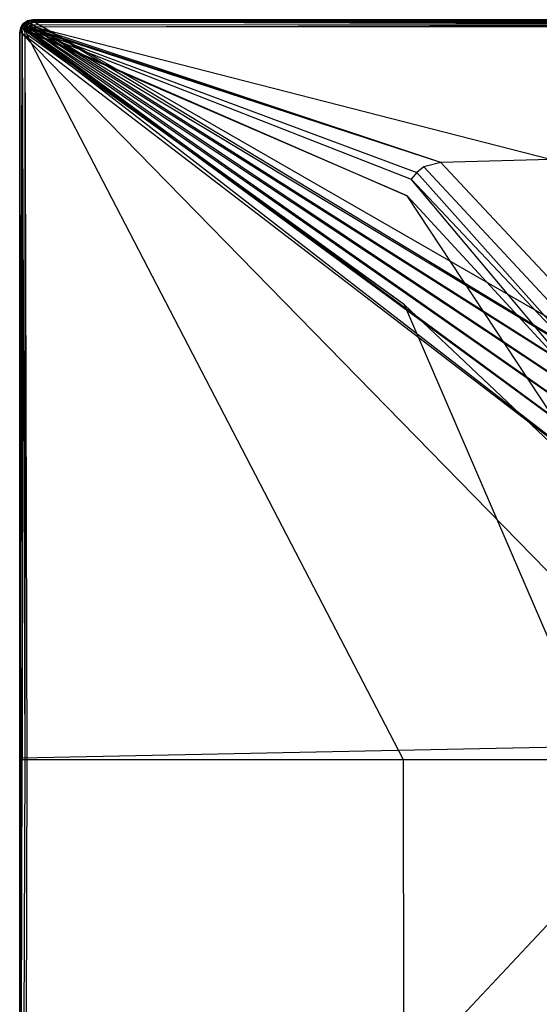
# Model space of a CAD drawing. Extents: x 0 to 1.2, y -0.9 to 0.
# Tile 2 of 18: x 0 to 0.32, y -0.6 to 0. Entities that reach past the tile are written whole.
import ezdxf

# ---------------------------------------------------------------- set-up
doc = ezdxf.new("R2010")
doc.units = 0
doc.layers.add('L1_WANNE_0_N_6230N4____REPLACEM', color=7, linetype='CONTINUOUS')

msp = doc.modelspace()

# ---------------------------------------------------------------- linework, layer by layer
at = {"layer": 'L1_WANNE_0_N_6230N4____REPLACEM', "color": 8}
for points, invisible_edges in [([(0.007686, -0.000503, 0.037135), (0.600002, 0, 0.035119), (0.007986, -0.000003, 0.035013), (0.007686, -0.000503, 0.037135)], 14), ([(0.600002, -0.0005, 0.037135), (0.600002, 0, 0.035119), (0.007686, -0.000503, 0.037135), (0.600002, -0.0005, 0.037135)], 14), ([(0.007986, -0.000003, 0.033422), (0.600002, 0, 0.000897), (0.007986, -0.000003, 0.000897), (0.007986, -0.000003, 0.033422)], 13), ([(0.600002, 0, 0.000897), (0.007986, -0.000003, 0.033422), (0.600002, 0, 0.033528), (0.600002, 0, 0.000897)], 14), ([(0.007986, -0.000003, 0.000897), (0.600002, 0), (0.007986, -0.000003), (0.007986, -0.000003, 0.000897)], 13), ([(0.600002, 0), (0.007986, -0.000003, 0.000897), (0.600002, 0, 0.000897), (0.600002, 0)], 14), ([(0.007986, -0.000003, 0.035013), (0.600002, 0, 0.033528), (0.007986, -0.000003, 0.033422), (0.007986, -0.000003, 0.035013)], 13), ([(0.600002, 0, 0.033528), (0.007986, -0.000003, 0.035013), (0.600002, 0, 0.035119), (0.600002, 0, 0.033528)], 14), ([(0.600002, 0), (0.008083, -0.000904), (0.007986, -0.000003), (0.600002, 0)], 13), ([(0.008083, -0.000904), (0.600002, 0), (0.600002, -0.000901), (0.008083, -0.000904)], 14), ([(0.0006, -0.004904, 0.035013), (0.000002, -0.008004, 0.035013), (0.000401, -0.007704, 0.037135), (0.0006, -0.004904, 0.035013)], 14), ([(0.0006, -0.004904, 0.033422), (0.000002, -0.008004, 0.000897), (0.000002, -0.008004, 0.033422), (0.0006, -0.004904, 0.033422)], 13), ([(0.000002, -0.008004, 0.000897), (0.0006, -0.004904, 0.033422), (0.0006, -0.004904, 0.000897), (0.000002, -0.008004, 0.000897)], 14), ([(0.0006, -0.004904, 0.000897), (0.000002, -0.008004), (0.000002, -0.008004, 0.000897), (0.0006, -0.004904, 0.000897)], 13), ([(0.000002, -0.008004), (0.0006, -0.004904, 0.000897), (0.0006, -0.004904), (0.000002, -0.008004)], 14), ([(0.0006, -0.004904, 0.035013), (0.000002, -0.008004, 0.033422), (0.000002, -0.008004, 0.035013), (0.0006, -0.004904, 0.035013)], 13), ([(0.000002, -0.008004, 0.033422), (0.0006, -0.004904, 0.035013), (0.0006, -0.004904, 0.033422), (0.000002, -0.008004, 0.033422)], 14), ([(0.0006, -0.004904), (0.000902, -0.00809), (0.000002, -0.008004), (0.0006, -0.004904)], 13), ([(0.0006, -0.004904, 0.035013), (0.000401, -0.007704, 0.037135), (0.001099, -0.005004, 0.037347), (0.0006, -0.004904, 0.035013)], 14), ([(0.001099, -0.005004, 0.037347), (0.000401, -0.007704, 0.037135), (0.001598, -0.007504, 0.038833), (0.001099, -0.005004, 0.037347)], 14), ([(0.001299, -0.003504, 0.033422), (0.0006, -0.004904, 0.000897), (0.0006, -0.004904, 0.033422), (0.001299, -0.003504, 0.033422)], 14), ([(0.001299, -0.003504, 0.033422), (0.001299, -0.003604, 0.000897), (0.0006, -0.004904, 0.000897), (0.001299, -0.003504, 0.033422)], 14), ([(0.001299, -0.003504, 0.035013), (0.0006, -0.004904, 0.035013), (0.001798, -0.003804, 0.037454), (0.001299, -0.003504, 0.035013)], 14), ([(0.001299, -0.003504, 0.035013), (0.0006, -0.004904, 0.033422), (0.0006, -0.004904, 0.035013), (0.001299, -0.003504, 0.035013)], 13), ([(0.0006, -0.004904, 0.033422), (0.001299, -0.003504, 0.035013), (0.001299, -0.003504, 0.033422), (0.0006, -0.004904, 0.033422)], 14), ([(0.001299, -0.003604, 0.000897), (0.0006, -0.004904), (0.0006, -0.004904, 0.000897), (0.001299, -0.003604, 0.000897)], 13), ([(0.0006, -0.004904), (0.001299, -0.003604, 0.000897), (0.001299, -0.003604), (0.0006, -0.004904)], 14), ([(0.001299, -0.003604), (0.001459, -0.005209), (0.0006, -0.004904), (0.001299, -0.003604)], 13), ([(0.001798, -0.003804, 0.037454), (0.0006, -0.004904, 0.035013), (0.001099, -0.005004, 0.037347), (0.001798, -0.003804, 0.037454)], 14), ([(0.000902, -0.00809), (0.0006, -0.004904), (0.001459, -0.005209), (0.000902, -0.00809)], 14), ([(0.001459, -0.005209), (0.423644, -0.332196), (0.000902, -0.00809), (0.001459, -0.005209)], 13), ([(0.001798, -0.003804, 0.037454), (0.001099, -0.005004, 0.037347), (0.002896, -0.004504, 0.039045), (0.001798, -0.003804, 0.037454)], 14), ([(0.002896, -0.004504, 0.039045), (0.001099, -0.005004, 0.037347), (0.002297, -0.005404, 0.039045), (0.002896, -0.004504, 0.039045)], 14), ([(0.001099, -0.005004, 0.037347), (0.001598, -0.007504, 0.038833), (0.002297, -0.005404, 0.039045), (0.001099, -0.005004, 0.037347)], 14), ([(0.002297, -0.002403, 0.035013), (0.001299, -0.003504, 0.033422), (0.001299, -0.003504, 0.035013), (0.002297, -0.002403, 0.035013)], 13), ([(0.001299, -0.003504, 0.033422), (0.002297, -0.002403, 0.035013), (0.002297, -0.002403, 0.033422), (0.001299, -0.003504, 0.033422)], 14), ([(0.002297, -0.002403, 0.000897), (0.001299, -0.003604, 0.000897), (0.001299, -0.003504, 0.033422), (0.002297, -0.002403, 0.000897)], 14), ([(0.002297, -0.002403, 0.000897), (0.001299, -0.003504, 0.033422), (0.002297, -0.002403, 0.033422), (0.002297, -0.002403, 0.000897)], 14), ([(0.002297, -0.002403, 0.035013), (0.001299, -0.003504, 0.035013), (0.002696, -0.002804, 0.03756), (0.002297, -0.002403, 0.035013)], 14), ([(0.002297, -0.002403, 0.000897), (0.001299, -0.003604), (0.001299, -0.003604, 0.000897), (0.002297, -0.002403, 0.000897)], 13), ([(0.001299, -0.003604), (0.002297, -0.002403, 0.000897), (0.002297, -0.002403), (0.001299, -0.003604)], 14), ([(0.002297, -0.002403), (0.002049, -0.00411), (0.001299, -0.003604), (0.002297, -0.002403)], 13), ([(0.002696, -0.002804, 0.03756), (0.001299, -0.003504, 0.035013), (0.001798, -0.003804, 0.037454), (0.002696, -0.002804, 0.03756)], 14), ([(0.001459, -0.005209), (0.001299, -0.003604), (0.002049, -0.00411), (0.001459, -0.005209)], 14), ([(0.002049, -0.00411), (0.431728, -0.320914), (0.001459, -0.005209), (0.002049, -0.00411)], 13), ([(0.423644, -0.332196), (0.001459, -0.005209), (0.431728, -0.320914), (0.423644, -0.332196)], 14), ([(0.003195, -0.007504, 0.039894), (0.002297, -0.005404, 0.039045), (0.001598, -0.007504, 0.038833), (0.003195, -0.007504, 0.039894)], 14), ([(0.002896, -0.004504, 0.039045), (0.002696, -0.002804, 0.03756), (0.001798, -0.003804, 0.037454), (0.002896, -0.004504, 0.039045)], 14), ([(0.002049, -0.00411), (0.002297, -0.002403), (0.002937, -0.003042), (0.002049, -0.00411)], 14), ([(0.002937, -0.003042), (0.440532, -0.310186), (0.002049, -0.00411), (0.002937, -0.003042)], 13), ([(0.431728, -0.320914), (0.002049, -0.00411), (0.440532, -0.310186), (0.431728, -0.320914)], 14), ([(0.002696, -0.002804, 0.03756), (0.003495, -0.001403, 0.035013), (0.002297, -0.002403, 0.035013), (0.002696, -0.002804, 0.03756)], 14), ([(0.002297, -0.002403, 0.033422), (0.003495, -0.001403, 0.000897), (0.002297, -0.002403, 0.000897), (0.002297, -0.002403, 0.033422)], 13), ([(0.003495, -0.001403, 0.000897), (0.002297, -0.002403, 0.033422), (0.003495, -0.001403, 0.033422), (0.003495, -0.001403, 0.000897)], 14), ([(0.002297, -0.002403, 0.000897), (0.003495, -0.001403), (0.002297, -0.002403), (0.002297, -0.002403, 0.000897)], 13), ([(0.003495, -0.001403), (0.002297, -0.002403, 0.000897), (0.003495, -0.001403, 0.000897), (0.003495, -0.001403)], 14), ([(0.002297, -0.002403, 0.035013), (0.003495, -0.001403, 0.033422), (0.002297, -0.002403, 0.033422), (0.002297, -0.002403, 0.035013)], 13), ([(0.003495, -0.001403, 0.033422), (0.002297, -0.002403, 0.035013), (0.003495, -0.001403, 0.035013), (0.003495, -0.001403, 0.033422)], 14), ([(0.003495, -0.001403), (0.002937, -0.003042), (0.002297, -0.002403), (0.003495, -0.001403)], 13), ([(0.003794, -0.006104, 0.04), (0.002896, -0.004504, 0.039045), (0.002297, -0.005404, 0.039045), (0.003794, -0.006104, 0.04)], 14), ([(0.003794, -0.006104, 0.04), (0.002297, -0.005404, 0.039045), (0.003195, -0.007504, 0.039894), (0.003794, -0.006104, 0.04)], 14), ([(0.002696, -0.002804, 0.03756), (0.003794, -0.001903, 0.037454), (0.003495, -0.001403, 0.035013), (0.002696, -0.002804, 0.03756)], 14), ([(0.003594, -0.003704, 0.039151), (0.003794, -0.001903, 0.037454), (0.002696, -0.002804, 0.03756), (0.003594, -0.003704, 0.039151)], 14), ([(0.002696, -0.002804, 0.03756), (0.002896, -0.004504, 0.039045), (0.003594, -0.003704, 0.039151), (0.002696, -0.002804, 0.03756)], 14), ([(0.004193, -0.005404, 0.04), (0.003594, -0.003704, 0.039151), (0.002896, -0.004504, 0.039045), (0.004193, -0.005404, 0.04)], 14), ([(0.004193, -0.005404, 0.04), (0.002896, -0.004504, 0.039045), (0.003794, -0.006104, 0.04), (0.004193, -0.005404, 0.04)], 14), ([(0.002937, -0.003042), (0.003495, -0.001403), (0.004002, -0.002153), (0.002937, -0.003042)], 14), ([(0.004002, -0.002153), (0.45002, -0.300056), (0.002937, -0.003042), (0.004002, -0.002153)], 13), ([(0.440532, -0.310186), (0.002937, -0.003042), (0.45002, -0.300056), (0.440532, -0.310186)], 14), ([(0.003495, -0.001403, 0.035013), (0.004792, -0.000703, 0.033422), (0.003495, -0.001403, 0.033422), (0.003495, -0.001403, 0.035013)], 13), ([(0.004792, -0.000703, 0.033422), (0.003495, -0.001403, 0.035013), (0.004792, -0.000703, 0.035013), (0.004792, -0.000703, 0.033422)], 14), ([(0.003794, -0.001903, 0.037454), (0.004792, -0.000703, 0.035013), (0.003495, -0.001403, 0.035013), (0.003794, -0.001903, 0.037454)], 14), ([(0.003495, -0.001403, 0.033422), (0.004792, -0.000703, 0.000897), (0.003495, -0.001403, 0.000897), (0.003495, -0.001403, 0.033422)], 13), ([(0.004792, -0.000703, 0.000897), (0.003495, -0.001403, 0.033422), (0.004792, -0.000703, 0.033422), (0.004792, -0.000703, 0.000897)], 14), ([(0.003495, -0.001403, 0.000897), (0.004792, -0.000703), (0.003495, -0.001403), (0.003495, -0.001403, 0.000897)], 13), ([(0.004792, -0.000703), (0.003495, -0.001403, 0.000897), (0.004792, -0.000703, 0.000897), (0.004792, -0.000703)], 14), ([(0.004792, -0.000703), (0.004002, -0.002153), (0.003495, -0.001403), (0.004792, -0.000703)], 13), ([(0.004493, -0.003004, 0.039151), (0.003794, -0.001903, 0.037454), (0.003594, -0.003704, 0.039151), (0.004493, -0.003004, 0.039151)], 14), ([(0.004792, -0.004804, 0.04), (0.004493, -0.003004, 0.039151), (0.003594, -0.003704, 0.039151), (0.004792, -0.004804, 0.04)], 13), ([(0.004792, -0.004804, 0.04), (0.003594, -0.003704, 0.039151), (0.004193, -0.005404, 0.04), (0.004792, -0.004804, 0.04)], 14), ([(0.003794, -0.001903, 0.037454), (0.004892, -0.001203, 0.037347), (0.004792, -0.000703, 0.035013), (0.003794, -0.001903, 0.037454)], 14), ([(0.003794, -0.001903, 0.037454), (0.005391, -0.002403, 0.039045), (0.004892, -0.001203, 0.037347), (0.003794, -0.001903, 0.037454)], 13), ([(0.005391, -0.002403, 0.039045), (0.003794, -0.001903, 0.037454), (0.004493, -0.003004, 0.039151), (0.005391, -0.002403, 0.039045)], 14), ([(0.005034, -0.007474, 0.039966), (0.004193, -0.005404, 0.04), (0.003794, -0.006104, 0.04), (0.005034, -0.007474, 0.039966)], 13), ([(0.004002, -0.002153), (0.004792, -0.000703), (0.005108, -0.001556), (0.004002, -0.002153)], 14), ([(0.005108, -0.001556), (0.460149, -0.290568), (0.004002, -0.002153), (0.005108, -0.001556)], 13), ([(0.45002, -0.300056), (0.004002, -0.002153), (0.460149, -0.290568), (0.45002, -0.300056)], 14), ([(0.005452, -0.006736, 0.039966), (0.004792, -0.004804, 0.04), (0.004193, -0.005404, 0.04), (0.005452, -0.006736, 0.039966)], 13), ([(0.004193, -0.005404, 0.04), (0.005034, -0.007474, 0.039966), (0.005452, -0.006736, 0.039966), (0.004193, -0.005404, 0.04)], 14), ([(0.005391, -0.002403, 0.039045), (0.004493, -0.003004, 0.039151), (0.005391, -0.004304, 0.04), (0.005391, -0.002403, 0.039045)], 14), ([(0.004493, -0.003004, 0.039151), (0.004792, -0.004804, 0.04), (0.005391, -0.004304, 0.04), (0.004493, -0.003004, 0.039151)], 14), ([(0.004792, -0.000703, 0.033422), (0.007986, -0.000003, 0.000897), (0.004792, -0.000703, 0.000897), (0.004792, -0.000703, 0.033422)], 13), ([(0.007986, -0.000003, 0.000897), (0.004792, -0.000703, 0.033422), (0.007986, -0.000003, 0.033422), (0.007986, -0.000003, 0.000897)], 14), ([(0.004892, -0.001203, 0.037347), (0.007986, -0.000003, 0.035013), (0.004792, -0.000703, 0.035013), (0.004892, -0.001203, 0.037347)], 14), ([(0.004792, -0.000703, 0.000897), (0.007986, -0.000003), (0.004792, -0.000703), (0.004792, -0.000703, 0.000897)], 13), ([(0.007986, -0.000003), (0.004792, -0.000703, 0.000897), (0.007986, -0.000003, 0.000897), (0.007986, -0.000003)], 14), ([(0.004792, -0.000703, 0.035013), (0.007986, -0.000003, 0.033422), (0.004792, -0.000703, 0.033422), (0.004792, -0.000703, 0.035013)], 13), ([(0.007986, -0.000003, 0.033422), (0.004792, -0.000703, 0.035013), (0.007986, -0.000003, 0.035013), (0.007986, -0.000003, 0.033422)], 14), ([(0.007986, -0.000003), (0.005108, -0.001556), (0.004792, -0.000703), (0.007986, -0.000003)], 13), ([(0.006078, -0.006105, 0.039966), (0.005391, -0.004304, 0.04), (0.004792, -0.004804, 0.04), (0.006078, -0.006105, 0.039966)], 13), ([(0.004792, -0.004804, 0.04), (0.005452, -0.006736, 0.039966), (0.006078, -0.006105, 0.039966), (0.004792, -0.004804, 0.04)], 14), ([(0.004892, -0.001203, 0.037347), (0.007686, -0.000503, 0.037135), (0.007986, -0.000003, 0.035013), (0.004892, -0.001203, 0.037347)], 14), ([(0.007487, -0.001603, 0.038833), (0.007686, -0.000503, 0.037135), (0.004892, -0.001203, 0.037347), (0.007487, -0.001603, 0.038833)], 14), ([(0.005391, -0.002403, 0.039045), (0.007487, -0.001603, 0.038833), (0.004892, -0.001203, 0.037347), (0.005391, -0.002403, 0.039045)], 14), ([(0.005108, -0.001556), (0.007986, -0.000003), (0.008083, -0.000904), (0.005108, -0.001556)], 14), ([(0.008083, -0.000904), (0.470878, -0.281764), (0.005108, -0.001556), (0.008083, -0.000904)], 13), ([(0.460149, -0.290568), (0.005108, -0.001556), (0.470878, -0.281764), (0.460149, -0.290568)], 14), ([(0.007487, -0.001603, 0.038833), (0.005391, -0.002403, 0.039045), (0.00609, -0.003904, 0.04), (0.007487, -0.001603, 0.038833)], 14), ([(0.00609, -0.003904, 0.04), (0.005391, -0.002403, 0.039045), (0.005391, -0.004304, 0.04), (0.00609, -0.003904, 0.04)], 14), ([(0.006711, -0.005575, 0.039966), (0.00609, -0.003904, 0.04), (0.005391, -0.004304, 0.04), (0.006711, -0.005575, 0.039966)], 13), ([(0.005391, -0.004304, 0.04), (0.006078, -0.006105, 0.039966), (0.006711, -0.005575, 0.039966), (0.005391, -0.004304, 0.04)], 14), ([(0.241455, -0.09298, 0.036397), (0.006711, -0.005575, 0.039966), (0.006078, -0.006105, 0.039966), (0.241455, -0.09298, 0.036397)], 13), ([(0.007487, -0.001603, 0.038833), (0.00609, -0.003904, 0.04), (0.007387, -0.003304, 0.039894), (0.007487, -0.001603, 0.038833)], 14), ([(0.007451, -0.005154, 0.039966), (0.007387, -0.003304, 0.039894), (0.00609, -0.003904, 0.04), (0.007451, -0.005154, 0.039966)], 13), ([(0.00609, -0.003904, 0.04), (0.006711, -0.005575, 0.039966), (0.007451, -0.005154, 0.039966), (0.00609, -0.003904, 0.04)], 14), ([(0.256106, -0.086819, 0.036419), (0.007451, -0.005154, 0.039966), (0.006711, -0.005575, 0.039966), (0.256106, -0.086819, 0.036419)], 14), ([(0.256106, -0.086819, 0.036419), (0.006711, -0.005575, 0.039966), (0.245692, -0.089491, 0.036395), (0.256106, -0.086819, 0.036419)], 14), ([(0.006711, -0.005575, 0.039966), (0.241455, -0.09298, 0.036397), (0.245692, -0.089491, 0.036395), (0.006711, -0.005575, 0.039966)], 14), ([(0.600002, -0.0031, 0.039894), (0.007487, -0.001603, 0.038833), (0.007387, -0.003304, 0.039894), (0.600002, -0.0031, 0.039894)], 14), ([(0.008796, -0.004541, 0.039861), (0.600002, -0.0031, 0.039894), (0.007387, -0.003304, 0.039894), (0.008796, -0.004541, 0.039861)], 13), ([(0.007387, -0.003304, 0.039894), (0.007451, -0.005154, 0.039966), (0.008796, -0.004541, 0.039861), (0.007387, -0.003304, 0.039894)], 14), ([(0.256106, -0.086819, 0.036419), (0.008796, -0.004541, 0.039861), (0.007451, -0.005154, 0.039966), (0.256106, -0.086819, 0.036419)], 14), ([(0.007487, -0.001603, 0.038833), (0.600002, -0.0005, 0.037135), (0.007686, -0.000503, 0.037135), (0.007487, -0.001603, 0.038833)], 14), ([(0.007487, -0.001603, 0.038833), (0.600002, -0.0015, 0.038727), (0.600002, -0.0005, 0.037135), (0.007487, -0.001603, 0.038833)], 14), ([(0.600002, -0.0015, 0.038727), (0.007487, -0.001603, 0.038833), (0.600002, -0.0031, 0.039894), (0.600002, -0.0015, 0.038727)], 14), ([(0.600002, -0.000901), (0.482159, -0.273679), (0.008083, -0.000904), (0.600002, -0.000901)], 13), ([(0.470878, -0.281764), (0.008083, -0.000904), (0.482159, -0.273679), (0.470878, -0.281764)], 14), ([(0.600002, -0.0031, 0.039894), (0.008796, -0.004541, 0.039861), (0.600002, -0.004329, 0.039861), (0.600002, -0.0031, 0.039894)], 14), ([(0.600002, -0.004329, 0.039861), (0.008796, -0.004541, 0.039861), (0.322752, -0.084897, 0.036383), (0.600002, -0.004329, 0.039861)], 14), ([(0.322752, -0.084897, 0.036383), (0.008796, -0.004541, 0.039861), (0.256106, -0.086819, 0.036419), (0.322752, -0.084897, 0.036383)], 14), ([(0.000002, -0.008004, 0.035013), (0, -0.44999, 0.033422), (0, -0.450053, 0.035013), (0.000002, -0.008004, 0.035013)], 13), ([(0, -0.44999, 0.033422), (0.000002, -0.008004, 0.035013), (0.000002, -0.008004, 0.033422), (0, -0.44999, 0.033422)], 14), ([(0.000399, -0.450053, 0.037135), (0.000002, -0.008004, 0.035013), (0, -0.450053, 0.035013), (0.000399, -0.450053, 0.037135)], 13), ([(0.000002, -0.008004, 0.033422), (0, -0.448705, 0.000897), (0, -0.44999, 0.033422), (0.000002, -0.008004, 0.033422)], 13), ([(0, -0.448705, 0.000897), (0.000002, -0.008004, 0.033422), (0.000002, -0.008004, 0.000897), (0, -0.448705, 0.000897)], 14), ([(0.000002, -0.008004, 0.000897), (0, -0.44867), (0, -0.448705, 0.000897), (0.000002, -0.008004, 0.000897)], 13), ([(0, -0.44867), (0.000002, -0.008004, 0.000897), (0.000002, -0.008004), (0, -0.44867)], 14), ([(0.000002, -0.008004), (0.000901, -0.449044), (0, -0.44867), (0.000002, -0.008004)], 13), ([(0.000002, -0.008004, 0.035013), (0.000399, -0.450053, 0.037135), (0.000401, -0.007704, 0.037135), (0.000002, -0.008004, 0.035013)], 14), ([(0.000901, -0.449044), (0.000002, -0.008004), (0.000902, -0.00809), (0.000901, -0.449044)], 14), ([(0.001598, -0.007504, 0.038833), (0.000399, -0.450053, 0.037135), (0.001597, -0.450053, 0.038833), (0.001598, -0.007504, 0.038833)], 13), ([(0.000399, -0.450053, 0.037135), (0.001598, -0.007504, 0.038833), (0.000401, -0.007704, 0.037135), (0.000399, -0.450053, 0.037135)], 14), ([(0.000902, -0.00809), (0.423647, -0.440375), (0.000901, -0.449044), (0.000902, -0.00809)], 13), ([(0.423647, -0.440375), (0.000902, -0.00809), (0.423644, -0.332196), (0.423647, -0.440375)], 14), ([(0.003194, -0.450053, 0.039894), (0.001598, -0.007504, 0.038833), (0.001597, -0.450053, 0.038833), (0.003194, -0.450053, 0.039894)], 13), ([(0.001598, -0.007504, 0.038833), (0.003194, -0.450053, 0.039894), (0.003195, -0.007504, 0.039894), (0.001598, -0.007504, 0.038833)], 14), ([(0.004415, -0.450053, 0.03986), (0.003195, -0.007504, 0.039894), (0.003194, -0.450053, 0.039894), (0.004415, -0.450053, 0.03986)], 13), ([(0.004425, -0.008917, 0.03986), (0.003794, -0.006104, 0.04), (0.003195, -0.007504, 0.039894), (0.004425, -0.008917, 0.03986)], 13), ([(0.003195, -0.007504, 0.039894), (0.004415, -0.450053, 0.03986), (0.004425, -0.008917, 0.03986), (0.003195, -0.007504, 0.039894)], 14), ([(0.003794, -0.006104, 0.04), (0.004425, -0.008917, 0.03986), (0.005034, -0.007474, 0.039966), (0.003794, -0.006104, 0.04)], 14), ([(0.233275, -0.450031, 0.036317), (0.004425, -0.008917, 0.03986), (0.004415, -0.450053, 0.03986), (0.233275, -0.450031, 0.036317)], 14), ([(0.233926, -0.173275, 0.036318), (0.005034, -0.007474, 0.039966), (0.004425, -0.008917, 0.03986), (0.233926, -0.173275, 0.036318)], 14), ([(0.233926, -0.173275, 0.036318), (0.004425, -0.008917, 0.03986), (0.233275, -0.450031, 0.036317), (0.233926, -0.173275, 0.036318)], 14), ([(0.235561, -0.107031, 0.036382), (0.005452, -0.006736, 0.039966), (0.005034, -0.007474, 0.039966), (0.235561, -0.107031, 0.036382)], 13), ([(0.235561, -0.107031, 0.036382), (0.005034, -0.007474, 0.039966), (0.233926, -0.173275, 0.036318), (0.235561, -0.107031, 0.036382)], 14), ([(0.238026, -0.09701, 0.036395), (0.006078, -0.006105, 0.039966), (0.005452, -0.006736, 0.039966), (0.238026, -0.09701, 0.036395)], 13), ([(0.005452, -0.006736, 0.039966), (0.235561, -0.107031, 0.036382), (0.238026, -0.09701, 0.036395), (0.005452, -0.006736, 0.039966)], 14), ([(0.006078, -0.006105, 0.039966), (0.238026, -0.09701, 0.036395), (0.241455, -0.09298, 0.036397), (0.006078, -0.006105, 0.039966)], 14), ([(0.367531, -0.220437, 0.033074), (0.245692, -0.089491, 0.036395), (0.241455, -0.09298, 0.036397), (0.367531, -0.220437, 0.033074)], 13), ([(0.375102, -0.214196, 0.033069), (0.256106, -0.086819, 0.036419), (0.245692, -0.089491, 0.036395), (0.375102, -0.214196, 0.033069)], 13), ([(0.245692, -0.089491, 0.036395), (0.367531, -0.220437, 0.033074), (0.375102, -0.214196, 0.033069), (0.245692, -0.089491, 0.036395)], 14), ([(0.387176, -0.209471, 0.033129), (0.322752, -0.084897, 0.036383), (0.256106, -0.086819, 0.036419), (0.387176, -0.209471, 0.033129)], 13), ([(0.256106, -0.086819, 0.036419), (0.375102, -0.214196, 0.033069), (0.387176, -0.209471, 0.033129), (0.256106, -0.086819, 0.036419)], 14), ([(0.361465, -0.227622, 0.03307), (0.241455, -0.09298, 0.036397), (0.238026, -0.09701, 0.036395), (0.361465, -0.227622, 0.03307)], 13), ([(0.241455, -0.09298, 0.036397), (0.361465, -0.227622, 0.03307), (0.367531, -0.220437, 0.033074), (0.241455, -0.09298, 0.036397)], 14), ([(0.357147, -0.238927, 0.03306), (0.238026, -0.09701, 0.036395), (0.235561, -0.107031, 0.036382), (0.357147, -0.238927, 0.03306)], 14), ([(0.361465, -0.227622, 0.03307), (0.238026, -0.09701, 0.036395), (0.357147, -0.238927, 0.03306), (0.361465, -0.227622, 0.03307)], 14), ([(0.354433, -0.287389, 0.033021), (0.235561, -0.107031, 0.036382), (0.233926, -0.173275, 0.036318), (0.354433, -0.287389, 0.033021)], 14), ([(0.357147, -0.238927, 0.03306), (0.235561, -0.107031, 0.036382), (0.354433, -0.287389, 0.033021), (0.357147, -0.238927, 0.03306)], 14), ([(0.353267, -0.45003, 0.033018), (0.233926, -0.173275, 0.036318), (0.233275, -0.450031, 0.036317), (0.353267, -0.45003, 0.033018)], 14), ([(0.354433, -0.287389, 0.033021), (0.233926, -0.173275, 0.036318), (0.353267, -0.45003, 0.033018), (0.354433, -0.287389, 0.033021)], 14), ([(0.423647, -0.440375), (0.000901, -0.891919), (0.000901, -0.449044), (0.423647, -0.440375)], 13), ([(0.000901, -0.891919), (0.423647, -0.440375), (0.423649, -0.567855), (0.000901, -0.891919)], 14), ([(0.000901, -0.449044), (0, -0.892002), (0, -0.44867), (0.000901, -0.449044)], 13), ([(0, -0.892002), (0, -0.448705, 0.000897), (0, -0.44867), (0, -0.892002)], 14), ([(0, -0.892002, 0.000897), (0, -0.44999, 0.033422), (0, -0.448705, 0.000897), (0, -0.892002, 0.000897)], 14), ([(0, -0.448705, 0.000897), (0, -0.892002), (0, -0.892002, 0.000897), (0, -0.448705, 0.000897)], 13), ([(0, -0.892002), (0.000901, -0.449044), (0.000901, -0.891919), (0, -0.892002)], 14), ([(0, -0.892002, 0.033422), (0, -0.450053, 0.035013), (0, -0.44999, 0.033422), (0, -0.892002, 0.033422)], 14), ([(0, -0.44999, 0.033422), (0, -0.892002, 0.000897), (0, -0.892002, 0.033422), (0, -0.44999, 0.033422)], 13), ([(0, -0.450053, 0.035013), (0, -0.892002, 0.033422), (0, -0.892002, 0.035013), (0, -0.450053, 0.035013)], 13), ([(0.000399, -0.450053, 0.037135), (0, -0.892002, 0.035013), (0.000399, -0.892302, 0.037135), (0.000399, -0.450053, 0.037135)], 13), ([(0, -0.892002, 0.035013), (0.000399, -0.450053, 0.037135), (0, -0.450053, 0.035013), (0, -0.892002, 0.035013)], 14), ([(0.001597, -0.450053, 0.038833), (0.000399, -0.892302, 0.037135), (0.001597, -0.892502, 0.038833), (0.001597, -0.450053, 0.038833)], 13), ([(0.000399, -0.892302, 0.037135), (0.001597, -0.450053, 0.038833), (0.000399, -0.450053, 0.037135), (0.000399, -0.892302, 0.037135)], 14), ([(0.001597, -0.892502, 0.038833), (0.003194, -0.450053, 0.039894), (0.001597, -0.450053, 0.038833), (0.001597, -0.892502, 0.038833)], 13), ([(0.003194, -0.450053, 0.039894), (0.001597, -0.892502, 0.038833), (0.003194, -0.892502, 0.039894), (0.003194, -0.450053, 0.039894)], 14), ([(0.003194, -0.892502, 0.039894), (0.004415, -0.450053, 0.03986), (0.003194, -0.450053, 0.039894), (0.003194, -0.892502, 0.039894)], 13), ([(0.004415, -0.450053, 0.03986), (0.003194, -0.892502, 0.039894), (0.004423, -0.89109, 0.03986), (0.004415, -0.450053, 0.03986)], 14), ([(0.233275, -0.450031, 0.036317), (0.004415, -0.450053, 0.03986), (0.004423, -0.89109, 0.03986), (0.233275, -0.450031, 0.036317)], 14), ([(0.233926, -0.726742, 0.036318), (0.233275, -0.450031, 0.036317), (0.004423, -0.89109, 0.03986), (0.233926, -0.726742, 0.036318)], 14), ([(0.353267, -0.45003, 0.033018), (0.233275, -0.450031, 0.036317), (0.233926, -0.726742, 0.036318), (0.353267, -0.45003, 0.033018)], 14), ([(0.354433, -0.61263, 0.033021), (0.353267, -0.45003, 0.033018), (0.233926, -0.726742, 0.036318), (0.354433, -0.61263, 0.033021)], 14), ([(0.423649, -0.567855), (0.001458, -0.8949), (0.000901, -0.891919), (0.423649, -0.567855)], 13), ([(0.001458, -0.8949), (0.423649, -0.567855), (0.431734, -0.579136), (0.001458, -0.8949)], 14), ([(0.431734, -0.579136), (0.002048, -0.895997), (0.001458, -0.8949), (0.431734, -0.579136)], 13), ([(0.002048, -0.895997), (0.431734, -0.579136), (0.440539, -0.589864), (0.002048, -0.895997)], 14), ([(0.440539, -0.589864), (0.002921, -0.897046), (0.002048, -0.895997), (0.440539, -0.589864)], 13), ([(0.002921, -0.897046), (0.440539, -0.589864), (0.450027, -0.599993), (0.002921, -0.897046)], 14)]:
    msp.add_3dface(points, dxfattribs=dict(at, invisible_edges=invisible_edges))

doc.saveas('drawing.dxf')
